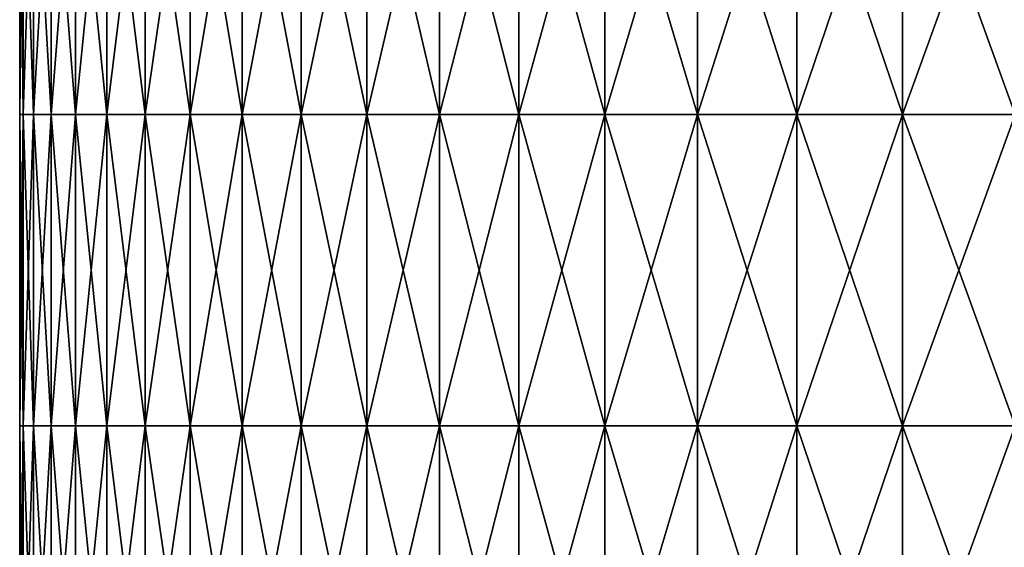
# Model space of a CAD drawing. Header units: inches. Extents: x -4.75 to 4.5, y 0 to 1.88.
# Tile 26 of 256: x -3.56 to -3.31, y 1.45 to 1.59. Entities that reach past the tile are written whole.
import ezdxf

# ---------------------------------------------------------------- set-up
doc = ezdxf.new("R2010")
doc.units = ezdxf.units.IN
doc.header["$LTSCALE"] = 101.851852
doc.header["$MEASUREMENT"] = 0
doc.layers.add('12', color=7, linetype='CONTINUOUS')

msp = doc.modelspace()

# ---------------------------------------------------------------- linework, layer by layer
at = {"layer": '12', "color": 13, "linetype": 'Continuous', "true_color": 0xd67263}
for points in [[(-3.5616, 1.6435, 0.07992), (-3.5625, 1.6435), (-3.5616, 1.56342, 0.07992), (-3.5616, 1.6435, 0.07992)], [(-3.5625, 1.6435), (-3.5616, 1.6435, -0.07992), (-3.5625, 1.56342), (-3.5625, 1.6435)], [(-3.5616, 1.56342, 0.07992), (-3.5625, 1.6435), (-3.5625, 1.56342), (-3.5616, 1.56342, 0.07992)], [(-3.5625, 1.56342), (-3.5616, 1.6435, -0.07992), (-3.5616, 1.56342, -0.07992), (-3.5625, 1.56342)], [(-3.55891, 1.6435, 0.1598), (-3.5616, 1.6435, 0.07992), (-3.55891, 1.56342, 0.1598), (-3.55891, 1.6435, 0.1598)], [(-3.55891, 1.56342, 0.1598), (-3.5616, 1.6435, 0.07992), (-3.5616, 1.56342, 0.07992), (-3.55891, 1.56342, 0.1598)], [(-3.5616, 1.6435, -0.07992), (-3.55891, 1.6435, -0.1598), (-3.5616, 1.56342, -0.07992), (-3.5616, 1.6435, -0.07992)], [(-3.5616, 1.56342, -0.07992), (-3.55891, 1.6435, -0.1598), (-3.55891, 1.56342, -0.1598), (-3.5616, 1.56342, -0.07992)], [(-3.55443, 1.6435, 0.23961), (-3.55891, 1.6435, 0.1598), (-3.55443, 1.56342, 0.23961), (-3.55443, 1.6435, 0.23961)], [(-3.55443, 1.56342, 0.23961), (-3.55891, 1.6435, 0.1598), (-3.55891, 1.56342, 0.1598), (-3.55443, 1.56342, 0.23961)], [(-3.55891, 1.6435, -0.1598), (-3.55443, 1.6435, -0.23961), (-3.55891, 1.56342, -0.1598), (-3.55891, 1.6435, -0.1598)], [(-3.55891, 1.56342, -0.1598), (-3.55443, 1.6435, -0.23961), (-3.55443, 1.56342, -0.23961), (-3.55891, 1.56342, -0.1598)], [(-3.54816, 1.6435, 0.31929), (-3.55443, 1.6435, 0.23961), (-3.54816, 1.56342, 0.31929), (-3.54816, 1.6435, 0.31929)], [(-3.54816, 1.56342, 0.31929), (-3.55443, 1.6435, 0.23961), (-3.55443, 1.56342, 0.23961), (-3.54816, 1.56342, 0.31929)], [(-3.55443, 1.6435, -0.23961), (-3.54816, 1.6435, -0.31929), (-3.55443, 1.56342, -0.23961), (-3.55443, 1.6435, -0.23961)], [(-3.55443, 1.56342, -0.23961), (-3.54816, 1.6435, -0.31929), (-3.54816, 1.56342, -0.31929), (-3.55443, 1.56342, -0.23961)], [(-3.54011, 1.6435, 0.39881), (-3.54816, 1.6435, 0.31929), (-3.54011, 1.56342, 0.39881), (-3.54011, 1.6435, 0.39881)], [(-3.54011, 1.56342, 0.39881), (-3.54816, 1.6435, 0.31929), (-3.54816, 1.56342, 0.31929), (-3.54011, 1.56342, 0.39881)], [(-3.54816, 1.6435, -0.31929), (-3.54011, 1.6435, -0.39881), (-3.54816, 1.56342, -0.31929), (-3.54816, 1.6435, -0.31929)], [(-3.54816, 1.56342, -0.31929), (-3.54011, 1.6435, -0.39881), (-3.54011, 1.56342, -0.39881), (-3.54816, 1.56342, -0.31929)], [(-3.53027, 1.6435, 0.47813), (-3.54011, 1.6435, 0.39881), (-3.53027, 1.56342, 0.47813), (-3.53027, 1.6435, 0.47813)], [(-3.53027, 1.56342, 0.47813), (-3.54011, 1.6435, 0.39881), (-3.54011, 1.56342, 0.39881), (-3.53027, 1.56342, 0.47813)], [(-3.54011, 1.6435, -0.39881), (-3.53027, 1.6435, -0.47813), (-3.54011, 1.56342, -0.39881), (-3.54011, 1.6435, -0.39881)], [(-3.54011, 1.56342, -0.39881), (-3.53027, 1.6435, -0.47813), (-3.53027, 1.56342, -0.47813), (-3.54011, 1.56342, -0.39881)], [(-3.51865, 1.6435, 0.55721), (-3.53027, 1.6435, 0.47813), (-3.51865, 1.56342, 0.55721), (-3.51865, 1.6435, 0.55721)], [(-3.51865, 1.56342, 0.55721), (-3.53027, 1.6435, 0.47813), (-3.53027, 1.56342, 0.47813), (-3.51865, 1.56342, 0.55721)], [(-3.53027, 1.6435, -0.47813), (-3.51865, 1.6435, -0.55721), (-3.53027, 1.56342, -0.47813), (-3.53027, 1.6435, -0.47813)], [(-3.53027, 1.56342, -0.47813), (-3.51865, 1.6435, -0.55721), (-3.51865, 1.56342, -0.55721), (-3.53027, 1.56342, -0.47813)], [(-3.50527, 1.6435, 0.636), (-3.51865, 1.6435, 0.55721), (-3.50527, 1.56342, 0.636), (-3.50527, 1.6435, 0.636)], [(-3.50527, 1.56342, 0.636), (-3.51865, 1.6435, 0.55721), (-3.51865, 1.56342, 0.55721), (-3.50527, 1.56342, 0.636)], [(-3.51865, 1.6435, -0.55721), (-3.50527, 1.6435, -0.636), (-3.51865, 1.56342, -0.55721), (-3.51865, 1.6435, -0.55721)], [(-3.51865, 1.56342, -0.55721), (-3.50527, 1.6435, -0.636), (-3.50527, 1.56342, -0.636), (-3.51865, 1.56342, -0.55721)], [(-3.49012, 1.6435, 0.71448), (-3.50527, 1.6435, 0.636), (-3.49012, 1.56342, 0.71448), (-3.49012, 1.6435, 0.71448)], [(-3.49012, 1.56342, 0.71448), (-3.50527, 1.6435, 0.636), (-3.50527, 1.56342, 0.636), (-3.49012, 1.56342, 0.71448)], [(-3.50527, 1.6435, -0.636), (-3.49012, 1.6435, -0.71448), (-3.50527, 1.56342, -0.636), (-3.50527, 1.6435, -0.636)], [(-3.50527, 1.56342, -0.636), (-3.49012, 1.6435, -0.71448), (-3.49012, 1.56342, -0.71448), (-3.50527, 1.56342, -0.636)], [(-3.47321, 1.6435, 0.7926), (-3.49012, 1.6435, 0.71448), (-3.47321, 1.56342, 0.7926), (-3.47321, 1.6435, 0.7926)], [(-3.47321, 1.56342, 0.7926), (-3.49012, 1.6435, 0.71448), (-3.49012, 1.56342, 0.71448), (-3.47321, 1.56342, 0.7926)], [(-3.49012, 1.6435, -0.71448), (-3.47321, 1.6435, -0.7926), (-3.49012, 1.56342, -0.71448), (-3.49012, 1.6435, -0.71448)], [(-3.49012, 1.56342, -0.71448), (-3.47321, 1.6435, -0.7926), (-3.47321, 1.56342, -0.7926), (-3.49012, 1.56342, -0.71448)], [(-3.45455, 1.6435, 0.87032), (-3.47321, 1.6435, 0.7926), (-3.45455, 1.56342, 0.87032), (-3.45455, 1.6435, 0.87032)], [(-3.45455, 1.56342, 0.87032), (-3.47321, 1.6435, 0.7926), (-3.47321, 1.56342, 0.7926), (-3.45455, 1.56342, 0.87032)], [(-3.47321, 1.6435, -0.7926), (-3.45455, 1.6435, -0.87032), (-3.47321, 1.56342, -0.7926), (-3.47321, 1.6435, -0.7926)], [(-3.47321, 1.56342, -0.7926), (-3.45455, 1.6435, -0.87032), (-3.45455, 1.56342, -0.87032), (-3.47321, 1.56342, -0.7926)], [(-3.43416, 1.6435, 0.9476), (-3.45455, 1.6435, 0.87032), (-3.43416, 1.56342, 0.9476), (-3.43416, 1.6435, 0.9476)], [(-3.43416, 1.56342, 0.9476), (-3.45455, 1.6435, 0.87032), (-3.45455, 1.56342, 0.87032), (-3.43416, 1.56342, 0.9476)], [(-3.45455, 1.6435, -0.87032), (-3.43416, 1.6435, -0.9476), (-3.45455, 1.56342, -0.87032), (-3.45455, 1.6435, -0.87032)], [(-3.45455, 1.56342, -0.87032), (-3.43416, 1.6435, -0.9476), (-3.43416, 1.56342, -0.9476), (-3.45455, 1.56342, -0.87032)], [(-3.41204, 1.6435, 1.02441), (-3.43416, 1.6435, 0.9476), (-3.41204, 1.56342, 1.02441), (-3.41204, 1.6435, 1.02441)], [(-3.41204, 1.56342, 1.02441), (-3.43416, 1.6435, 0.9476), (-3.43416, 1.56342, 0.9476), (-3.41204, 1.56342, 1.02441)], [(-3.43416, 1.6435, -0.9476), (-3.41204, 1.6435, -1.02441), (-3.43416, 1.56342, -0.9476), (-3.43416, 1.6435, -0.9476)], [(-3.43416, 1.56342, -0.9476), (-3.41204, 1.6435, -1.02441), (-3.41204, 1.56342, -1.02441), (-3.43416, 1.56342, -0.9476)], [(-3.3882, 1.6435, 1.1007), (-3.41204, 1.6435, 1.02441), (-3.3882, 1.56342, 1.1007), (-3.3882, 1.6435, 1.1007)], [(-3.3882, 1.56342, 1.1007), (-3.41204, 1.6435, 1.02441), (-3.41204, 1.56342, 1.02441), (-3.3882, 1.56342, 1.1007)], [(-3.41204, 1.6435, -1.02441), (-3.3882, 1.6435, -1.1007), (-3.41204, 1.56342, -1.02441), (-3.41204, 1.6435, -1.02441)], [(-3.41204, 1.56342, -1.02441), (-3.3882, 1.6435, -1.1007), (-3.3882, 1.56342, -1.1007), (-3.41204, 1.56342, -1.02441)], [(-3.36265, 1.6435, 1.17643), (-3.3882, 1.6435, 1.1007), (-3.36265, 1.56342, 1.17643), (-3.36265, 1.6435, 1.17643)], [(-3.36265, 1.56342, 1.17643), (-3.3882, 1.6435, 1.1007), (-3.3882, 1.56342, 1.1007), (-3.36265, 1.56342, 1.17643)], [(-3.3882, 1.6435, -1.1007), (-3.36265, 1.6435, -1.17643), (-3.3882, 1.56342, -1.1007), (-3.3882, 1.6435, -1.1007)], [(-3.3882, 1.56342, -1.1007), (-3.36265, 1.6435, -1.17643), (-3.36265, 1.56342, -1.17643), (-3.3882, 1.56342, -1.1007)], [(-3.33541, 1.6435, 1.25157), (-3.36265, 1.6435, 1.17643), (-3.33541, 1.56342, 1.25157), (-3.33541, 1.6435, 1.25157)], [(-3.33541, 1.56342, 1.25157), (-3.36265, 1.6435, 1.17643), (-3.36265, 1.56342, 1.17643), (-3.33541, 1.56342, 1.25157)], [(-3.36265, 1.6435, -1.17643), (-3.33541, 1.6435, -1.25157), (-3.36265, 1.56342, -1.17643), (-3.36265, 1.6435, -1.17643)], [(-3.36265, 1.56342, -1.17643), (-3.33541, 1.6435, -1.25157), (-3.33541, 1.56342, -1.25157), (-3.36265, 1.56342, -1.17643)], [(-3.30649, 1.6435, 1.32609), (-3.33541, 1.6435, 1.25157), (-3.30649, 1.56342, 1.32609), (-3.30649, 1.6435, 1.32609)], [(-3.30649, 1.56342, 1.32609), (-3.33541, 1.6435, 1.25157), (-3.33541, 1.56342, 1.25157), (-3.30649, 1.56342, 1.32609)], [(-3.33541, 1.6435, -1.25157), (-3.30649, 1.6435, -1.32609), (-3.33541, 1.56342, -1.25157), (-3.33541, 1.6435, -1.25157)], [(-3.33541, 1.56342, -1.25157), (-3.30649, 1.6435, -1.32609), (-3.30649, 1.56342, -1.32609), (-3.33541, 1.56342, -1.25157)], [(-3.5616, 1.56342, 0.07992), (-3.5625, 1.56342), (-3.5616, 1.48334, 0.07992), (-3.5616, 1.56342, 0.07992)], [(-3.5625, 1.56342), (-3.5616, 1.56342, -0.07992), (-3.5625, 1.48334), (-3.5625, 1.56342)], [(-3.5616, 1.48334, 0.07992), (-3.5625, 1.56342), (-3.5625, 1.48334), (-3.5616, 1.48334, 0.07992)], [(-3.5625, 1.48334), (-3.5616, 1.56342, -0.07992), (-3.5616, 1.48334, -0.07992), (-3.5625, 1.48334)], [(-3.55891, 1.56342, 0.1598), (-3.5616, 1.56342, 0.07992), (-3.55891, 1.48334, 0.1598), (-3.55891, 1.56342, 0.1598)], [(-3.55891, 1.48334, 0.1598), (-3.5616, 1.56342, 0.07992), (-3.5616, 1.48334, 0.07992), (-3.55891, 1.48334, 0.1598)], [(-3.5616, 1.56342, -0.07992), (-3.55891, 1.56342, -0.1598), (-3.5616, 1.48334, -0.07992), (-3.5616, 1.56342, -0.07992)], [(-3.5616, 1.48334, -0.07992), (-3.55891, 1.56342, -0.1598), (-3.55891, 1.48334, -0.1598), (-3.5616, 1.48334, -0.07992)], [(-3.55443, 1.56342, 0.23961), (-3.55891, 1.56342, 0.1598), (-3.55443, 1.48334, 0.23961), (-3.55443, 1.56342, 0.23961)], [(-3.55443, 1.48334, 0.23961), (-3.55891, 1.56342, 0.1598), (-3.55891, 1.48334, 0.1598), (-3.55443, 1.48334, 0.23961)], [(-3.55891, 1.56342, -0.1598), (-3.55443, 1.56342, -0.23961), (-3.55891, 1.48334, -0.1598), (-3.55891, 1.56342, -0.1598)], [(-3.55891, 1.48334, -0.1598), (-3.55443, 1.56342, -0.23961), (-3.55443, 1.48334, -0.23961), (-3.55891, 1.48334, -0.1598)], [(-3.54816, 1.56342, 0.31929), (-3.55443, 1.56342, 0.23961), (-3.54816, 1.48334, 0.31929), (-3.54816, 1.56342, 0.31929)], [(-3.54816, 1.48334, 0.31929), (-3.55443, 1.56342, 0.23961), (-3.55443, 1.48334, 0.23961), (-3.54816, 1.48334, 0.31929)], [(-3.55443, 1.56342, -0.23961), (-3.54816, 1.56342, -0.31929), (-3.55443, 1.48334, -0.23961), (-3.55443, 1.56342, -0.23961)], [(-3.55443, 1.48334, -0.23961), (-3.54816, 1.56342, -0.31929), (-3.54816, 1.48334, -0.31929), (-3.55443, 1.48334, -0.23961)], [(-3.54011, 1.56342, 0.39881), (-3.54816, 1.56342, 0.31929), (-3.54011, 1.48334, 0.39881), (-3.54011, 1.56342, 0.39881)], [(-3.54011, 1.48334, 0.39881), (-3.54816, 1.56342, 0.31929), (-3.54816, 1.48334, 0.31929), (-3.54011, 1.48334, 0.39881)], [(-3.54816, 1.56342, -0.31929), (-3.54011, 1.56342, -0.39881), (-3.54816, 1.48334, -0.31929), (-3.54816, 1.56342, -0.31929)], [(-3.54816, 1.48334, -0.31929), (-3.54011, 1.56342, -0.39881), (-3.54011, 1.48334, -0.39881), (-3.54816, 1.48334, -0.31929)], [(-3.53027, 1.56342, 0.47813), (-3.54011, 1.56342, 0.39881), (-3.53027, 1.48334, 0.47813), (-3.53027, 1.56342, 0.47813)], [(-3.53027, 1.48334, 0.47813), (-3.54011, 1.56342, 0.39881), (-3.54011, 1.48334, 0.39881), (-3.53027, 1.48334, 0.47813)], [(-3.54011, 1.56342, -0.39881), (-3.53027, 1.56342, -0.47813), (-3.54011, 1.48334, -0.39881), (-3.54011, 1.56342, -0.39881)], [(-3.54011, 1.48334, -0.39881), (-3.53027, 1.56342, -0.47813), (-3.53027, 1.48334, -0.47813), (-3.54011, 1.48334, -0.39881)], [(-3.51865, 1.56342, 0.55721), (-3.53027, 1.56342, 0.47813), (-3.51865, 1.48334, 0.55721), (-3.51865, 1.56342, 0.55721)], [(-3.51865, 1.48334, 0.55721), (-3.53027, 1.56342, 0.47813), (-3.53027, 1.48334, 0.47813), (-3.51865, 1.48334, 0.55721)], [(-3.53027, 1.56342, -0.47813), (-3.51865, 1.56342, -0.55721), (-3.53027, 1.48334, -0.47813), (-3.53027, 1.56342, -0.47813)], [(-3.53027, 1.48334, -0.47813), (-3.51865, 1.56342, -0.55721), (-3.51865, 1.48334, -0.55721), (-3.53027, 1.48334, -0.47813)], [(-3.50527, 1.56342, 0.636), (-3.51865, 1.56342, 0.55721), (-3.50527, 1.48334, 0.636), (-3.50527, 1.56342, 0.636)], [(-3.50527, 1.48334, 0.636), (-3.51865, 1.56342, 0.55721), (-3.51865, 1.48334, 0.55721), (-3.50527, 1.48334, 0.636)], [(-3.51865, 1.56342, -0.55721), (-3.50527, 1.56342, -0.636), (-3.51865, 1.48334, -0.55721), (-3.51865, 1.56342, -0.55721)], [(-3.51865, 1.48334, -0.55721), (-3.50527, 1.56342, -0.636), (-3.50527, 1.48334, -0.636), (-3.51865, 1.48334, -0.55721)], [(-3.49012, 1.56342, 0.71448), (-3.50527, 1.56342, 0.636), (-3.49012, 1.48334, 0.71448), (-3.49012, 1.56342, 0.71448)], [(-3.49012, 1.48334, 0.71448), (-3.50527, 1.56342, 0.636), (-3.50527, 1.48334, 0.636), (-3.49012, 1.48334, 0.71448)], [(-3.50527, 1.56342, -0.636), (-3.49012, 1.56342, -0.71448), (-3.50527, 1.48334, -0.636), (-3.50527, 1.56342, -0.636)], [(-3.50527, 1.48334, -0.636), (-3.49012, 1.56342, -0.71448), (-3.49012, 1.48334, -0.71448), (-3.50527, 1.48334, -0.636)], [(-3.47321, 1.56342, 0.7926), (-3.49012, 1.56342, 0.71448), (-3.47321, 1.48334, 0.7926), (-3.47321, 1.56342, 0.7926)], [(-3.47321, 1.48334, 0.7926), (-3.49012, 1.56342, 0.71448), (-3.49012, 1.48334, 0.71448), (-3.47321, 1.48334, 0.7926)], [(-3.49012, 1.56342, -0.71448), (-3.47321, 1.56342, -0.7926), (-3.49012, 1.48334, -0.71448), (-3.49012, 1.56342, -0.71448)], [(-3.49012, 1.48334, -0.71448), (-3.47321, 1.56342, -0.7926), (-3.47321, 1.48334, -0.7926), (-3.49012, 1.48334, -0.71448)], [(-3.45455, 1.56342, 0.87032), (-3.47321, 1.56342, 0.7926), (-3.45455, 1.48334, 0.87032), (-3.45455, 1.56342, 0.87032)], [(-3.45455, 1.48334, 0.87032), (-3.47321, 1.56342, 0.7926), (-3.47321, 1.48334, 0.7926), (-3.45455, 1.48334, 0.87032)], [(-3.47321, 1.56342, -0.7926), (-3.45455, 1.56342, -0.87032), (-3.47321, 1.48334, -0.7926), (-3.47321, 1.56342, -0.7926)], [(-3.47321, 1.48334, -0.7926), (-3.45455, 1.56342, -0.87032), (-3.45455, 1.48334, -0.87032), (-3.47321, 1.48334, -0.7926)], [(-3.43416, 1.56342, 0.9476), (-3.45455, 1.56342, 0.87032), (-3.43416, 1.48334, 0.9476), (-3.43416, 1.56342, 0.9476)], [(-3.43416, 1.48334, 0.9476), (-3.45455, 1.56342, 0.87032), (-3.45455, 1.48334, 0.87032), (-3.43416, 1.48334, 0.9476)], [(-3.45455, 1.56342, -0.87032), (-3.43416, 1.56342, -0.9476), (-3.45455, 1.48334, -0.87032), (-3.45455, 1.56342, -0.87032)], [(-3.45455, 1.48334, -0.87032), (-3.43416, 1.56342, -0.9476), (-3.43416, 1.48334, -0.9476), (-3.45455, 1.48334, -0.87032)], [(-3.41204, 1.56342, 1.02441), (-3.43416, 1.56342, 0.9476), (-3.41204, 1.48334, 1.02441), (-3.41204, 1.56342, 1.02441)], [(-3.41204, 1.48334, 1.02441), (-3.43416, 1.56342, 0.9476), (-3.43416, 1.48334, 0.9476), (-3.41204, 1.48334, 1.02441)], [(-3.43416, 1.56342, -0.9476), (-3.41204, 1.56342, -1.02441), (-3.43416, 1.48334, -0.9476), (-3.43416, 1.56342, -0.9476)], [(-3.43416, 1.48334, -0.9476), (-3.41204, 1.56342, -1.02441), (-3.41204, 1.48334, -1.02441), (-3.43416, 1.48334, -0.9476)], [(-3.3882, 1.56342, 1.1007), (-3.41204, 1.56342, 1.02441), (-3.3882, 1.48334, 1.1007), (-3.3882, 1.56342, 1.1007)], [(-3.3882, 1.48334, 1.1007), (-3.41204, 1.56342, 1.02441), (-3.41204, 1.48334, 1.02441), (-3.3882, 1.48334, 1.1007)], [(-3.41204, 1.56342, -1.02441), (-3.3882, 1.56342, -1.1007), (-3.41204, 1.48334, -1.02441), (-3.41204, 1.56342, -1.02441)], [(-3.41204, 1.48334, -1.02441), (-3.3882, 1.56342, -1.1007), (-3.3882, 1.48334, -1.1007), (-3.41204, 1.48334, -1.02441)], [(-3.36265, 1.56342, 1.17643), (-3.3882, 1.56342, 1.1007), (-3.36265, 1.48334, 1.17643), (-3.36265, 1.56342, 1.17643)], [(-3.36265, 1.48334, 1.17643), (-3.3882, 1.56342, 1.1007), (-3.3882, 1.48334, 1.1007), (-3.36265, 1.48334, 1.17643)], [(-3.3882, 1.56342, -1.1007), (-3.36265, 1.56342, -1.17643), (-3.3882, 1.48334, -1.1007), (-3.3882, 1.56342, -1.1007)], [(-3.3882, 1.48334, -1.1007), (-3.36265, 1.56342, -1.17643), (-3.36265, 1.48334, -1.17643), (-3.3882, 1.48334, -1.1007)], [(-3.33541, 1.56342, 1.25157), (-3.36265, 1.56342, 1.17643), (-3.33541, 1.48334, 1.25157), (-3.33541, 1.56342, 1.25157)], [(-3.33541, 1.48334, 1.25157), (-3.36265, 1.56342, 1.17643), (-3.36265, 1.48334, 1.17643), (-3.33541, 1.48334, 1.25157)], [(-3.36265, 1.56342, -1.17643), (-3.33541, 1.56342, -1.25157), (-3.36265, 1.48334, -1.17643), (-3.36265, 1.56342, -1.17643)], [(-3.36265, 1.48334, -1.17643), (-3.33541, 1.56342, -1.25157), (-3.33541, 1.48334, -1.25157), (-3.36265, 1.48334, -1.17643)], [(-3.30649, 1.56342, 1.32609), (-3.33541, 1.56342, 1.25157), (-3.30649, 1.48334, 1.32609), (-3.30649, 1.56342, 1.32609)], [(-3.30649, 1.48334, 1.32609), (-3.33541, 1.56342, 1.25157), (-3.33541, 1.48334, 1.25157), (-3.30649, 1.48334, 1.32609)], [(-3.33541, 1.56342, -1.25157), (-3.30649, 1.56342, -1.32609), (-3.33541, 1.48334, -1.25157), (-3.33541, 1.56342, -1.25157)], [(-3.33541, 1.48334, -1.25157), (-3.30649, 1.56342, -1.32609), (-3.30649, 1.48334, -1.32609), (-3.33541, 1.48334, -1.25157)], [(-3.5616, 1.40326, -0.07992), (-3.5625, 1.40326), (-3.5616, 1.48334, -0.07992), (-3.5616, 1.40326, -0.07992)], [(-3.5625, 1.40326), (-3.5616, 1.40326, 0.07992), (-3.5625, 1.48334), (-3.5625, 1.40326)], [(-3.5625, 1.40326), (-3.5625, 1.48334), (-3.5616, 1.48334, -0.07992), (-3.5625, 1.40326)], [(-3.5616, 1.40326, 0.07992), (-3.5616, 1.48334, 0.07992), (-3.5625, 1.48334), (-3.5616, 1.40326, 0.07992)], [(-3.55891, 1.40326, -0.1598), (-3.5616, 1.40326, -0.07992), (-3.55891, 1.48334, -0.1598), (-3.55891, 1.40326, -0.1598)], [(-3.5616, 1.40326, -0.07992), (-3.5616, 1.48334, -0.07992), (-3.55891, 1.48334, -0.1598), (-3.5616, 1.40326, -0.07992)], [(-3.5616, 1.40326, 0.07992), (-3.55891, 1.40326, 0.1598), (-3.5616, 1.48334, 0.07992), (-3.5616, 1.40326, 0.07992)], [(-3.55891, 1.40326, 0.1598), (-3.55891, 1.48334, 0.1598), (-3.5616, 1.48334, 0.07992), (-3.55891, 1.40326, 0.1598)], [(-3.55443, 1.40326, -0.23961), (-3.55891, 1.40326, -0.1598), (-3.55443, 1.48334, -0.23961), (-3.55443, 1.40326, -0.23961)], [(-3.55891, 1.40326, -0.1598), (-3.55891, 1.48334, -0.1598), (-3.55443, 1.48334, -0.23961), (-3.55891, 1.40326, -0.1598)], [(-3.55891, 1.40326, 0.1598), (-3.55443, 1.40326, 0.23961), (-3.55891, 1.48334, 0.1598), (-3.55891, 1.40326, 0.1598)], [(-3.55443, 1.40326, 0.23961), (-3.55443, 1.48334, 0.23961), (-3.55891, 1.48334, 0.1598), (-3.55443, 1.40326, 0.23961)], [(-3.54816, 1.40326, -0.31929), (-3.55443, 1.40326, -0.23961), (-3.54816, 1.48334, -0.31929), (-3.54816, 1.40326, -0.31929)], [(-3.55443, 1.40326, -0.23961), (-3.55443, 1.48334, -0.23961), (-3.54816, 1.48334, -0.31929), (-3.55443, 1.40326, -0.23961)], [(-3.55443, 1.40326, 0.23961), (-3.54816, 1.40326, 0.31929), (-3.55443, 1.48334, 0.23961), (-3.55443, 1.40326, 0.23961)], [(-3.54816, 1.40326, 0.31929), (-3.54816, 1.48334, 0.31929), (-3.55443, 1.48334, 0.23961), (-3.54816, 1.40326, 0.31929)], [(-3.54011, 1.40326, -0.39881), (-3.54816, 1.40326, -0.31929), (-3.54011, 1.48334, -0.39881), (-3.54011, 1.40326, -0.39881)], [(-3.54816, 1.40326, -0.31929), (-3.54816, 1.48334, -0.31929), (-3.54011, 1.48334, -0.39881), (-3.54816, 1.40326, -0.31929)], [(-3.54816, 1.40326, 0.31929), (-3.54011, 1.40326, 0.39881), (-3.54816, 1.48334, 0.31929), (-3.54816, 1.40326, 0.31929)], [(-3.54011, 1.40326, 0.39881), (-3.54011, 1.48334, 0.39881), (-3.54816, 1.48334, 0.31929), (-3.54011, 1.40326, 0.39881)], [(-3.53027, 1.40326, -0.47813), (-3.54011, 1.40326, -0.39881), (-3.53027, 1.48334, -0.47813), (-3.53027, 1.40326, -0.47813)], [(-3.54011, 1.40326, -0.39881), (-3.54011, 1.48334, -0.39881), (-3.53027, 1.48334, -0.47813), (-3.54011, 1.40326, -0.39881)], [(-3.54011, 1.40326, 0.39881), (-3.53027, 1.40326, 0.47813), (-3.54011, 1.48334, 0.39881), (-3.54011, 1.40326, 0.39881)], [(-3.53027, 1.40326, 0.47813), (-3.53027, 1.48334, 0.47813), (-3.54011, 1.48334, 0.39881), (-3.53027, 1.40326, 0.47813)], [(-3.51865, 1.40326, -0.55721), (-3.53027, 1.40326, -0.47813), (-3.51865, 1.48334, -0.55721), (-3.51865, 1.40326, -0.55721)], [(-3.53027, 1.40326, -0.47813), (-3.53027, 1.48334, -0.47813), (-3.51865, 1.48334, -0.55721), (-3.53027, 1.40326, -0.47813)], [(-3.53027, 1.40326, 0.47813), (-3.51865, 1.40326, 0.55721), (-3.53027, 1.48334, 0.47813), (-3.53027, 1.40326, 0.47813)], [(-3.51865, 1.40326, 0.55721), (-3.51865, 1.48334, 0.55721), (-3.53027, 1.48334, 0.47813), (-3.51865, 1.40326, 0.55721)], [(-3.50527, 1.40326, -0.636), (-3.51865, 1.40326, -0.55721), (-3.50527, 1.48334, -0.636), (-3.50527, 1.40326, -0.636)], [(-3.51865, 1.40326, -0.55721), (-3.51865, 1.48334, -0.55721), (-3.50527, 1.48334, -0.636), (-3.51865, 1.40326, -0.55721)], [(-3.51865, 1.40326, 0.55721), (-3.50527, 1.40326, 0.636), (-3.51865, 1.48334, 0.55721), (-3.51865, 1.40326, 0.55721)], [(-3.50527, 1.40326, 0.636), (-3.50527, 1.48334, 0.636), (-3.51865, 1.48334, 0.55721), (-3.50527, 1.40326, 0.636)], [(-3.49012, 1.40326, -0.71448), (-3.50527, 1.40326, -0.636), (-3.49012, 1.48334, -0.71448), (-3.49012, 1.40326, -0.71448)], [(-3.50527, 1.40326, -0.636), (-3.50527, 1.48334, -0.636), (-3.49012, 1.48334, -0.71448), (-3.50527, 1.40326, -0.636)], [(-3.50527, 1.40326, 0.636), (-3.49012, 1.40326, 0.71448), (-3.50527, 1.48334, 0.636), (-3.50527, 1.40326, 0.636)], [(-3.49012, 1.40326, 0.71448), (-3.49012, 1.48334, 0.71448), (-3.50527, 1.48334, 0.636), (-3.49012, 1.40326, 0.71448)], [(-3.47321, 1.40326, -0.7926), (-3.49012, 1.40326, -0.71448), (-3.47321, 1.48334, -0.7926), (-3.47321, 1.40326, -0.7926)], [(-3.49012, 1.40326, -0.71448), (-3.49012, 1.48334, -0.71448), (-3.47321, 1.48334, -0.7926), (-3.49012, 1.40326, -0.71448)], [(-3.49012, 1.40326, 0.71448), (-3.47321, 1.40326, 0.7926), (-3.49012, 1.48334, 0.71448), (-3.49012, 1.40326, 0.71448)], [(-3.47321, 1.40326, 0.7926), (-3.47321, 1.48334, 0.7926), (-3.49012, 1.48334, 0.71448), (-3.47321, 1.40326, 0.7926)], [(-3.45455, 1.40326, -0.87032), (-3.47321, 1.40326, -0.7926), (-3.45455, 1.48334, -0.87032), (-3.45455, 1.40326, -0.87032)], [(-3.47321, 1.40326, -0.7926), (-3.47321, 1.48334, -0.7926), (-3.45455, 1.48334, -0.87032), (-3.47321, 1.40326, -0.7926)], [(-3.47321, 1.40326, 0.7926), (-3.45455, 1.40326, 0.87032), (-3.47321, 1.48334, 0.7926), (-3.47321, 1.40326, 0.7926)], [(-3.45455, 1.40326, 0.87032), (-3.45455, 1.48334, 0.87032), (-3.47321, 1.48334, 0.7926), (-3.45455, 1.40326, 0.87032)], [(-3.43416, 1.40326, -0.9476), (-3.45455, 1.40326, -0.87032), (-3.43416, 1.48334, -0.9476), (-3.43416, 1.40326, -0.9476)], [(-3.45455, 1.40326, -0.87032), (-3.45455, 1.48334, -0.87032), (-3.43416, 1.48334, -0.9476), (-3.45455, 1.40326, -0.87032)], [(-3.45455, 1.40326, 0.87032), (-3.43416, 1.40326, 0.9476), (-3.45455, 1.48334, 0.87032), (-3.45455, 1.40326, 0.87032)], [(-3.43416, 1.40326, 0.9476), (-3.43416, 1.48334, 0.9476), (-3.45455, 1.48334, 0.87032), (-3.43416, 1.40326, 0.9476)], [(-3.41204, 1.40326, -1.02441), (-3.43416, 1.40326, -0.9476), (-3.41204, 1.48334, -1.02441), (-3.41204, 1.40326, -1.02441)], [(-3.43416, 1.40326, -0.9476), (-3.43416, 1.48334, -0.9476), (-3.41204, 1.48334, -1.02441), (-3.43416, 1.40326, -0.9476)], [(-3.43416, 1.40326, 0.9476), (-3.41204, 1.40326, 1.02441), (-3.43416, 1.48334, 0.9476), (-3.43416, 1.40326, 0.9476)], [(-3.41204, 1.40326, 1.02441), (-3.41204, 1.48334, 1.02441), (-3.43416, 1.48334, 0.9476), (-3.41204, 1.40326, 1.02441)], [(-3.3882, 1.40326, -1.1007), (-3.41204, 1.40326, -1.02441), (-3.3882, 1.48334, -1.1007), (-3.3882, 1.40326, -1.1007)], [(-3.41204, 1.40326, -1.02441), (-3.41204, 1.48334, -1.02441), (-3.3882, 1.48334, -1.1007), (-3.41204, 1.40326, -1.02441)], [(-3.41204, 1.40326, 1.02441), (-3.3882, 1.40326, 1.1007), (-3.41204, 1.48334, 1.02441), (-3.41204, 1.40326, 1.02441)], [(-3.3882, 1.40326, 1.1007), (-3.3882, 1.48334, 1.1007), (-3.41204, 1.48334, 1.02441), (-3.3882, 1.40326, 1.1007)], [(-3.36265, 1.40326, -1.17643), (-3.3882, 1.40326, -1.1007), (-3.36265, 1.48334, -1.17643), (-3.36265, 1.40326, -1.17643)], [(-3.3882, 1.40326, -1.1007), (-3.3882, 1.48334, -1.1007), (-3.36265, 1.48334, -1.17643), (-3.3882, 1.40326, -1.1007)], [(-3.3882, 1.40326, 1.1007), (-3.36265, 1.40326, 1.17643), (-3.3882, 1.48334, 1.1007), (-3.3882, 1.40326, 1.1007)], [(-3.36265, 1.40326, 1.17643), (-3.36265, 1.48334, 1.17643), (-3.3882, 1.48334, 1.1007), (-3.36265, 1.40326, 1.17643)], [(-3.33541, 1.40326, -1.25157), (-3.36265, 1.40326, -1.17643), (-3.33541, 1.48334, -1.25157), (-3.33541, 1.40326, -1.25157)], [(-3.36265, 1.40326, -1.17643), (-3.36265, 1.48334, -1.17643), (-3.33541, 1.48334, -1.25157), (-3.36265, 1.40326, -1.17643)], [(-3.36265, 1.40326, 1.17643), (-3.33541, 1.40326, 1.25157), (-3.36265, 1.48334, 1.17643), (-3.36265, 1.40326, 1.17643)], [(-3.33541, 1.40326, 1.25157), (-3.33541, 1.48334, 1.25157), (-3.36265, 1.48334, 1.17643), (-3.33541, 1.40326, 1.25157)], [(-3.30649, 1.40326, -1.32609), (-3.33541, 1.40326, -1.25157), (-3.30649, 1.48334, -1.32609), (-3.30649, 1.40326, -1.32609)], [(-3.33541, 1.40326, -1.25157), (-3.33541, 1.48334, -1.25157), (-3.30649, 1.48334, -1.32609), (-3.33541, 1.40326, -1.25157)], [(-3.33541, 1.40326, 1.25157), (-3.30649, 1.40326, 1.32609), (-3.33541, 1.48334, 1.25157), (-3.33541, 1.40326, 1.25157)], [(-3.30649, 1.40326, 1.32609), (-3.30649, 1.48334, 1.32609), (-3.33541, 1.48334, 1.25157), (-3.30649, 1.40326, 1.32609)]]:
    msp.add_3dface(points, dxfattribs=at)

doc.saveas('drawing.dxf')
